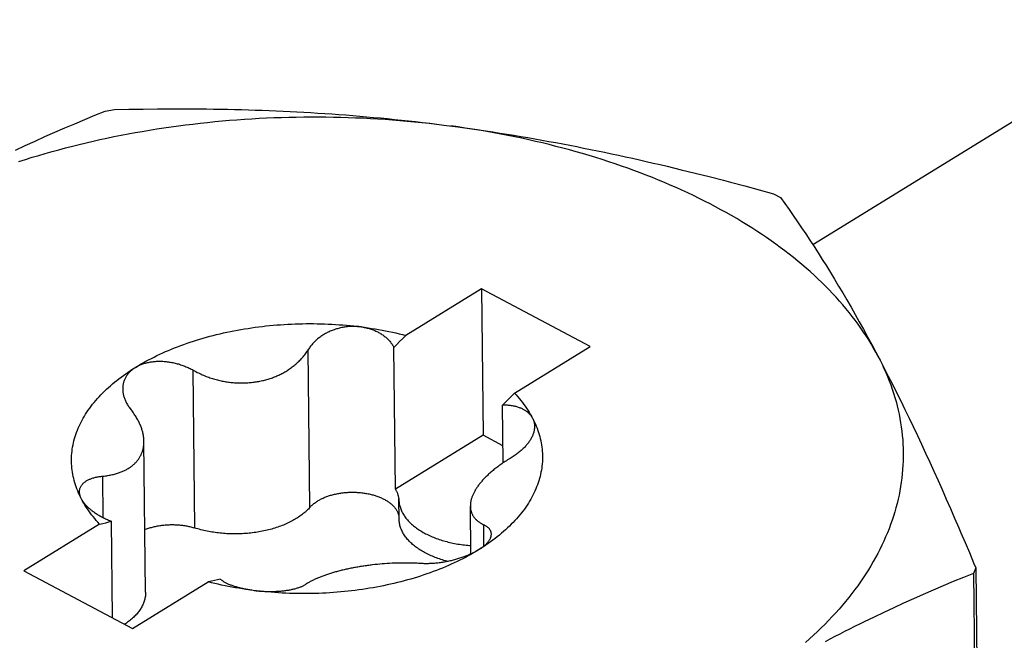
# Model space of a CAD drawing. Extents: x 0 to 841, y 0 to 594.
# Tile 46 of 66: x 765.79 to 769.92, y 141.39 to 144. Entities that reach past the tile are written whole.
import ezdxf

# ---------------------------------------------------------------- set-up
doc = ezdxf.new("R2010")
doc.units = 0
doc.header["$LTSCALE"] = 46.255
doc.layers.get('0').update_dxf_attribs({"linetype": 'CONTINUOUS'})

msp = doc.modelspace()

# ---------------------------------------------------------------- linework, layer by layer
at = {"color": 7, "linetype": 'CONTINUOUS'}
for p, q in [((770.6475, 143.9959), (769.116, 143.0516)), ((766.063, 143.5773), (766.1053, 143.5948)), ((766.1053, 143.5948), (766.148, 143.612)), ((766.148, 143.612), (766.1872, 143.619)), ((766.1872, 143.6191), (766.2477, 143.6203)), ((766.2477, 143.6203), (766.3077, 143.6212)), ((766.3077, 143.6212), (766.3673, 143.6219)), ((766.3673, 143.6219), (766.4266, 143.6222)), ((766.4266, 143.6222), (766.4855, 143.6221)), ((765.9791, 143.5418), (766.0209, 143.5597)), ((766.0209, 143.5597), (766.063, 143.5773)), ((767.5091, 143.5614), (767.5679, 143.5541)), ((767.5385, 143.5578), (767.5679, 143.5541)), ((765.8547, 143.4867), (765.896, 143.5054)), ((765.896, 143.5054), (765.9375, 143.5237)), ((765.9375, 143.5237), (765.9791, 143.5418)), ((765.7723, 143.4485), (765.8134, 143.4678)), ((765.8134, 143.4678), (765.8547, 143.4867)), ((768.5052, 143.3809), (768.5639, 143.3667)), ((768.5639, 143.3667), (768.6226, 143.3523)), ((768.6226, 143.3523), (768.6816, 143.3374)), ((768.7706, 143.3143), (768.8303, 143.2984)), ((768.8303, 143.2984), (768.8904, 143.2822)), ((768.8904, 143.2822), (768.9509, 143.2654)), ((768.9509, 143.2654), (768.9808, 143.2495)), ((768.9808, 143.2495), (768.9986, 143.2245)), ((768.9986, 143.2245), (769.0163, 143.1994)), ((769.0163, 143.1994), (769.0339, 143.1741)), ((769.0339, 143.1741), (769.0514, 143.1486)), ((769.0514, 143.1486), (769.0688, 143.1229)), ((769.0688, 143.1229), (769.0861, 143.097)), ((769.0861, 143.097), (769.1034, 143.0709)), ((769.1034, 143.0709), (769.1207, 143.0444)), ((769.1207, 143.0444), (769.1379, 143.0177)), ((769.1379, 143.0177), (769.1551, 142.9906)), ((769.1551, 142.9906), (769.1723, 142.9632)), ((769.1723, 142.9632), (769.1895, 142.9354)), ((769.1895, 142.9354), (769.2067, 142.9072)), ((769.2067, 142.9072), (769.224, 142.8786)), ((767.7265, 142.8674), (767.4091, 142.6717)), ((768.1817, 142.625), (767.7265, 142.8674)), ((767.7265, 142.8674), (767.733, 142.2529)), ((769.224, 142.8786), (769.2412, 142.8495)), ((769.2412, 142.8495), (769.2585, 142.8201)), ((769.2585, 142.8201), (769.2758, 142.7902)), ((769.2758, 142.7902), (769.2931, 142.7598)), ((769.2931, 142.7598), (769.3104, 142.729)), ((769.3104, 142.729), (769.3278, 142.6977)), ((769.3278, 142.6977), (769.3452, 142.666)), ((769.3452, 142.666), (769.3626, 142.6339)), ((767.3654, 142.0263), (767.3591, 142.6215)), ((767.8642, 142.4293), (768.1817, 142.625)), ((769.3626, 142.6339), (769.38, 142.6012)), ((769.38, 142.6012), (769.3974, 142.5682)), ((769.3974, 142.5682), (769.4148, 142.5347)), ((769.4148, 142.5347), (769.4322, 142.5007)), ((769.4322, 142.5007), (769.4497, 142.4664)), ((769.4497, 142.4664), (769.4671, 142.4316)), ((769.4671, 142.4316), (769.4845, 142.3965)), ((769.4845, 142.3965), (769.5018, 142.361)), ((767.8169, 142.137), (767.8143, 142.3791)), ((769.5018, 142.361), (769.5192, 142.3251)), ((769.5192, 142.3251), (769.5366, 142.2888)), ((769.5366, 142.2888), (769.5539, 142.2522)), ((766.3179, 141.5942), (766.3112, 142.2271)), ((767.733, 142.2529), (767.3654, 142.0263)), ((767.8161, 142.2086), (767.733, 142.2529)), ((769.5539, 142.2522), (769.5712, 142.2152)), ((769.5712, 142.2152), (769.5885, 142.1778)), ((769.5885, 142.1778), (769.6059, 142.1401)), ((769.6059, 142.1401), (769.6232, 142.102)), ((769.6232, 142.102), (769.6405, 142.0635)), ((769.6405, 142.0635), (769.6579, 142.0246)), ((769.6579, 142.0246), (769.6752, 141.9853)), ((767.3807, 141.9027), (767.3799, 141.9846)), ((769.6752, 141.9853), (769.6927, 141.9455)), ((767.6818, 141.7548), (767.6797, 141.9555)), ((769.6927, 141.9455), (769.7102, 141.9053)), ((766.1253, 141.8802), (765.8079, 141.6845)), ((766.1799, 141.4864), (766.1757, 141.8918)), ((769.7365, 141.8441), (769.7542, 141.8026)), ((769.7542, 141.8026), (769.772, 141.7606)), ((767.2795, 141.7101), (767.2693, 141.7089)), ((767.2897, 141.7111), (767.2795, 141.7101)), ((767.3, 141.7121), (767.2897, 141.7111)), ((767.3102, 141.713), (767.3, 141.7121)), ((767.3204, 141.7138), (767.3102, 141.713)), ((767.3307, 141.7145), (767.3204, 141.7138)), ((767.3409, 141.7151), (767.3307, 141.7145)), ((769.7989, 141.6964), (769.7895, 141.6734)), ((769.7989, 141.6964), (769.814, 140.272)), ((765.8079, 141.6845), (766.2631, 141.4422)), ((769.7468, 141.6561), (769.7044, 141.6387)), ((769.7895, 141.6734), (769.7468, 141.6561)), ((769.7895, 141.6734), (769.8046, 140.2491)), ((766.2631, 141.4422), (766.5805, 141.6379)), ((769.6623, 141.621), (769.6204, 141.6032)), ((769.7044, 141.6387), (769.6623, 141.621)), ((769.5373, 141.5667), (769.4959, 141.548)), ((769.5788, 141.5851), (769.5373, 141.5667)), ((769.6204, 141.6032), (769.5788, 141.5851)), ((769.4547, 141.5291), (769.4135, 141.5098)), ((769.4959, 141.548), (769.4547, 141.5291)), ((769.3724, 141.4902), (769.3313, 141.4702)), ((769.4135, 141.5098), (769.3724, 141.4902))]:
    msp.add_line(p, q, dxfattribs=at)
at = {"color": 9, "linetype": 'CONTINUOUS'}
for p, q in [((767.0071, 141.9505), (767.0001, 142.6123)), ((766.5244, 141.8638), (766.5174, 142.5256)), ((766.1407, 141.9072), (766.1388, 142.0812)), ((767.7369, 141.7881), (767.7359, 141.8769))]:
    msp.add_line(p, q, dxfattribs=at)
at = {"color": 7, "linetype": 'CONTINUOUS'}
for points in [[(765.787, 143.4012), (765.8144, 143.4099), (765.842, 143.4185), (765.8697, 143.4268), (765.8976, 143.435), (765.9257, 143.4429), (765.954, 143.4506), (765.9824, 143.4582), (766.0109, 143.4655), (766.0397, 143.4727), (766.0686, 143.4796), (766.0976, 143.4863), (766.1267, 143.4928), (766.156, 143.4991), (766.1854, 143.5052), (766.215, 143.5111), (766.2447, 143.5168), (766.2744, 143.5223), (766.3043, 143.5275), (766.3344, 143.5326), (766.3645, 143.5374), (766.3947, 143.542), (766.425, 143.5464), (766.4554, 143.5506), (766.4858, 143.5545), (766.5164, 143.5583), (766.547, 143.5618), (766.5777, 143.5651), (766.6085, 143.5682), (766.6393, 143.5711), (766.6702, 143.5737), (766.7011, 143.5762), (766.7321, 143.5784), (766.7631, 143.5804), (766.7941, 143.5821), (766.8252, 143.5837), (766.8563, 143.585), (766.8874, 143.5861), (766.9186, 143.587), (766.9497, 143.5876), (766.9809, 143.588), (767.0121, 143.5883), (767.0432, 143.5882), (767.0744, 143.588), (767.1055, 143.5875), (767.1366, 143.5869), (767.1677, 143.586), (767.1988, 143.5848), (767.2299, 143.5835), (767.2609, 143.5819), (767.2918, 143.5801), (767.3228, 143.5781), (767.3536, 143.5759), (767.3844, 143.5734), (767.4152, 143.5707), (767.4459, 143.5678), (767.4765, 143.5647), (767.5071, 143.5614), (767.5375, 143.5578)], [(766.4855, 143.6221), (766.5443, 143.6218), (766.5736, 143.6215), (766.6029, 143.6211), (766.6321, 143.6206), (766.6613, 143.62), (766.6905, 143.6194), (766.7196, 143.6186), (766.7488, 143.6178), (766.7779, 143.6168), (766.807, 143.6158), (766.8362, 143.6147), (766.8653, 143.6135), (766.8944, 143.6122), (766.9236, 143.6108), (766.9527, 143.6093), (766.9818, 143.6077), (767.011, 143.6061), (767.0402, 143.6043), (767.0694, 143.6024), (767.0986, 143.6004), (767.1278, 143.5983), (767.157, 143.5961), (767.1863, 143.5938), (767.2156, 143.5914), (767.2448, 143.5889), (767.2742, 143.5862), (767.3035, 143.5835), (767.3328, 143.5807), (767.3622, 143.5777), (767.3915, 143.5747), (767.4209, 143.5715), (767.4503, 143.5682), (767.4797, 143.5649), (767.5091, 143.5614)], [(767.5679, 143.5541), (767.6268, 143.5463), (767.6562, 143.5423), (767.6856, 143.5381), (767.715, 143.5339), (767.7444, 143.5295), (767.7738, 143.525), (767.8032, 143.5205), (767.8326, 143.5158), (767.862, 143.511), (767.8913, 143.5061), (767.9207, 143.5011), (767.95, 143.496), (767.9793, 143.4909), (768.0086, 143.4856), (768.0378, 143.4802), (768.0671, 143.4747), (768.0963, 143.4691), (768.1256, 143.4634), (768.1548, 143.4576), (768.184, 143.4518), (768.2132, 143.4458), (768.2424, 143.4397), (768.2716, 143.4335), (768.3007, 143.4273), (768.3299, 143.4209), (768.3591, 143.4145), (768.3883, 143.408), (768.4175, 143.4013), (768.4467, 143.3946), (768.476, 143.3878), (768.5052, 143.3809)], [(769.3887, 142.5848), (769.3795, 142.6018), (769.37, 142.6187), (769.3601, 142.6356), (769.3498, 142.6524), (769.3391, 142.6691), (769.3281, 142.6858), (769.3168, 142.7023), (769.3051, 142.7188), (769.293, 142.7352), (769.2805, 142.7515), (769.2677, 142.7677), (769.2546, 142.7838), (769.2411, 142.7998), (769.2272, 142.8157), (769.213, 142.8315), (769.1985, 142.8472), (769.1836, 142.8628), (769.1684, 142.8783), (769.1528, 142.8937), (769.1369, 142.9089), (769.1207, 142.9241), (769.1041, 142.9391), (769.0872, 142.954), (769.07, 142.9687), (769.0525, 142.9834), (769.0346, 142.9979), (769.0164, 143.0123), (768.9979, 143.0266), (768.9791, 143.0407), (768.96, 143.0546), (768.9406, 143.0685), (768.9209, 143.0822), (768.9009, 143.0957), (768.8806, 143.1092), (768.86, 143.1224), (768.8391, 143.1355), (768.8179, 143.1485), (768.7964, 143.1613), (768.7747, 143.1739), (768.7526, 143.1864), (768.7303, 143.1987), (768.7078, 143.2109), (768.6849, 143.2229), (768.6619, 143.2347), (768.6385, 143.2464), (768.6149, 143.2579), (768.591, 143.2692), (768.5669, 143.2804), (768.5426, 143.2914), (768.518, 143.3022), (768.4931, 143.3128), (768.4681, 143.3232), (768.4428, 143.3335), (768.4173, 143.3436), (768.3915, 143.3535), (768.3656, 143.3632), (768.3394, 143.3727), (768.313, 143.382), (768.2865, 143.3912), (768.2597, 143.4001), (768.2327, 143.4089), (768.2055, 143.4174), (768.1782, 143.4258), (768.1506, 143.434), (768.1229, 143.4419), (768.095, 143.4497), (768.0669, 143.4573), (768.0387, 143.4646), (768.0103, 143.4718), (767.9817, 143.4787), (767.953, 143.4855), (767.9242, 143.492), (767.8952, 143.4984), (767.866, 143.5045), (767.8367, 143.5104), (767.8073, 143.5161), (767.7778, 143.5216), (767.7481, 143.5269), (767.7184, 143.5319), (767.6885, 143.5368), (767.6585, 143.5414), (767.6284, 143.5459), (767.5982, 143.5501)], [(768.6816, 143.3374), (768.7408, 143.3221), (768.7706, 143.3143)], [(766.2756, 142.5376), (766.2863, 142.5441), (766.2971, 142.5505), (766.3081, 142.5568), (766.3193, 142.5629), (766.3306, 142.569), (766.3421, 142.575), (766.3538, 142.5809), (766.3656, 142.5867), (766.3776, 142.5923), (766.3897, 142.5979), (766.402, 142.6034), (766.4144, 142.6087), (766.4269, 142.6139), (766.4396, 142.6191), (766.4524, 142.6241), (766.4654, 142.629), (766.4785, 142.6337), (766.4917, 142.6384), (766.5051, 142.6429), (766.5185, 142.6474), (766.5321, 142.6517), (766.5458, 142.6559), (766.5596, 142.6599), (766.5735, 142.6639), (766.5875, 142.6677), (766.6016, 142.6714), (766.6158, 142.6749), (766.6301, 142.6783), (766.6445, 142.6817), (766.659, 142.6848), (766.6735, 142.6879), (766.6882, 142.6908), (766.7029, 142.6936), (766.7177, 142.6962), (766.7325, 142.6988), (766.7474, 142.7011), (766.7624, 142.7034), (766.7774, 142.7055), (766.7925, 142.7075), (766.8076, 142.7094), (766.8228, 142.7111), (766.838, 142.7127), (766.8533, 142.7141), (766.8686, 142.7154), (766.8839, 142.7166), (766.8992, 142.7176), (766.9146, 142.7185), (766.93, 142.7193), (766.9454, 142.7199), (766.9608, 142.7204), (766.9763, 142.7207), (766.9917, 142.7209), (767.0071, 142.721), (767.0226, 142.7209), (767.038, 142.7207), (767.0534, 142.7204), (767.0688, 142.7199), (767.0842, 142.7193), (767.0995, 142.7185), (767.1149, 142.7176), (767.1302, 142.7166), (767.1454, 142.7154), (767.1607, 142.7141), (767.1759, 142.7126), (767.191, 142.7111), (767.2061, 142.7093), (767.2212, 142.7075)], [(767.2212, 142.7075), (767.2168, 142.708), (767.2123, 142.7084), (767.2079, 142.7088), (767.2034, 142.7091), (767.1989, 142.7093), (767.1944, 142.7094), (767.1899, 142.7094), (767.1854, 142.7093), (767.1809, 142.7092), (767.1763, 142.709), (767.1718, 142.7087), (767.1673, 142.7083), (767.1627, 142.7078), (767.1582, 142.7072), (767.1537, 142.7066), (767.1492, 142.7059), (767.1447, 142.7051), (767.1402, 142.7042), (767.1357, 142.7032), (767.1312, 142.7021), (767.1268, 142.701), (767.1224, 142.6998), (767.118, 142.6985), (767.1136, 142.6971), (767.1093, 142.6956), (767.105, 142.6941), (767.1007, 142.6925), (767.0965, 142.6908), (767.0923, 142.689), (767.0882, 142.6871), (767.084, 142.6852), (767.08, 142.6832), (767.076, 142.6811), (767.072, 142.679), (767.0681, 142.6768), (767.0642, 142.6745), (767.0604, 142.6721), (767.0567, 142.6697), (767.053, 142.6672), (767.0494, 142.6646), (767.0459, 142.662), (767.0424, 142.6593), (767.039, 142.6565), (767.0357, 142.6537), (767.0324, 142.6508), (767.0293, 142.6479), (767.0262, 142.6449), (767.0232, 142.6418), (767.0202, 142.6387), (767.0174, 142.6356), (767.0146, 142.6324), (767.012, 142.6291), (767.0094, 142.6259), (767.007, 142.6225), (767.0046, 142.6191), (767.0023, 142.6157), (766.9972, 142.6077)], [(767.2212, 142.7075), (767.236, 142.7055), (767.2509, 142.7034), (767.2656, 142.7012), (767.2803, 142.6988), (767.2949, 142.6963), (767.3095, 142.6937), (767.324, 142.6909), (767.3384, 142.688), (767.3527, 142.685), (767.3669, 142.6819), (767.3811, 142.6786), (767.3951, 142.6752), (767.4091, 142.6717)], [(767.2212, 142.7075), (767.2256, 142.7069), (767.23, 142.7062), (767.2343, 142.7054), (767.2386, 142.7046), (767.2429, 142.7036), (767.2472, 142.7026), (767.2514, 142.7015), (767.2556, 142.7003), (767.2597, 142.6991), (767.2638, 142.6977), (767.2679, 142.6963), (767.2719, 142.6948), (767.2758, 142.6933), (767.2797, 142.6916), (767.2836, 142.6899), (767.2874, 142.6881), (767.2912, 142.6862), (767.2948, 142.6843), (767.2985, 142.6823), (767.302, 142.6802), (767.3055, 142.678), (767.309, 142.6758), (767.3123, 142.6735), (767.3156, 142.6711), (767.3189, 142.6686), (767.322, 142.6661), (767.3251, 142.6636), (767.3281, 142.6609), (767.331, 142.6582), (767.3338, 142.6555), (767.3366, 142.6526), (767.3393, 142.6498), (767.3418, 142.6468), (767.3443, 142.6438), (767.3467, 142.6408), (767.349, 142.6377), (767.3513, 142.6345), (767.3534, 142.6313), (767.3554, 142.6281), (767.3573, 142.6248), (767.3591, 142.6215)], [(767.3591, 142.6215), (767.3709, 142.6331), (767.3832, 142.6454), (767.3959, 142.6582), (767.4091, 142.6717)], [(766.5133, 142.5279), (766.523, 142.5225), (766.5285, 142.5195), (766.534, 142.5166), (766.5395, 142.5139), (766.545, 142.5113), (766.5504, 142.5088), (766.5558, 142.5064), (766.5612, 142.5041), (766.5666, 142.5019), (766.5719, 142.4998), (766.5772, 142.4978), (766.5825, 142.4959), (766.5877, 142.4941), (766.593, 142.4924), (766.5982, 142.4907), (766.6034, 142.4891), (766.6086, 142.4876), (766.6138, 142.4862), (766.619, 142.4849), (766.6242, 142.4836), (766.6293, 142.4824), (766.6345, 142.4813), (766.6396, 142.4802), (766.6448, 142.4792), (766.6499, 142.4783), (766.655, 142.4774), (766.6602, 142.4766), (766.6653, 142.4759), (766.6704, 142.4752), (766.6756, 142.4746), (766.6807, 142.4741), (766.6858, 142.4736), (766.6909, 142.4732), (766.6961, 142.4729), (766.7012, 142.4726), (766.7063, 142.4724), (766.7114, 142.4723), (766.7166, 142.4722), (766.7217, 142.4722), (766.7268, 142.4722), (766.7319, 142.4723), (766.7371, 142.4725), (766.7422, 142.4727), (766.7473, 142.473), (766.7524, 142.4734), (766.7575, 142.4738), (766.7625, 142.4743), (766.7676, 142.4749), (766.7727, 142.4756), (766.7777, 142.4762), (766.7827, 142.477), (766.7877, 142.4778), (766.7927, 142.4787), (766.7976, 142.4797), (766.8026, 142.4807), (766.8075, 142.4818), (766.8123, 142.483), (766.8172, 142.4842), (766.822, 142.4854), (766.8267, 142.4868), (766.8315, 142.4882), (766.8362, 142.4896), (766.8409, 142.4911), (766.8455, 142.4927), (766.8501, 142.4943), (766.8546, 142.496), (766.8591, 142.4978), (766.8636, 142.4996), (766.868, 142.5014), (766.8724, 142.5034), (766.8767, 142.5053), (766.881, 142.5074), (766.8853, 142.5095), (766.8895, 142.5116), (766.8937, 142.5138), (766.8978, 142.5161), (766.9019, 142.5184), (766.9059, 142.5208), (766.91, 142.5232), (766.9139, 142.5257), (766.9178, 142.5283), (766.9217, 142.5309), (766.9256, 142.5335), (766.9294, 142.5363), (766.9331, 142.5391), (766.9369, 142.542), (766.9406, 142.5449), (766.9442, 142.5479), (766.9478, 142.551), (766.9514, 142.5541), (766.9549, 142.5574), (766.9584, 142.5607), (766.9619, 142.5641), (766.9653, 142.5675), (766.9687, 142.5711), (766.972, 142.5748), (766.9754, 142.5785), (766.9786, 142.5823), (766.9818, 142.5863), (766.985, 142.5903), (766.9881, 142.5945), (766.9912, 142.5988), (766.9942, 142.6031), (766.9972, 142.6077)], [(766.2756, 142.5376), (766.2787, 142.5395), (766.2819, 142.5413), (766.2852, 142.5431), (766.2886, 142.5447), (766.292, 142.5464), (766.2955, 142.5479), (766.2991, 142.5494), (766.3027, 142.5508), (766.3064, 142.5521), (766.3101, 142.5534), (766.3139, 142.5546), (766.3178, 142.5557), (766.3217, 142.5567), (766.3257, 142.5577), (766.3297, 142.5586), (766.3338, 142.5594), (766.3379, 142.5601), (766.3421, 142.5608), (766.3463, 142.5614), (766.3506, 142.5619), (766.3549, 142.5623), (766.3593, 142.5627), (766.3636, 142.563), (766.3681, 142.5632), (766.3725, 142.5633), (766.377, 142.5633), (766.3815, 142.5633), (766.3861, 142.5632), (766.3906, 142.563), (766.3952, 142.5627), (766.3998, 142.5623), (766.4044, 142.5619), (766.4091, 142.5613), (766.4137, 142.5607), (766.4183, 142.56), (766.423, 142.5593), (766.4277, 142.5584), (766.4323, 142.5575), (766.437, 142.5565), (766.4416, 142.5554), (766.4463, 142.5543), (766.4509, 142.553), (766.4556, 142.5517), (766.4602, 142.5503), (766.4648, 142.5488), (766.4693, 142.5473), (766.4739, 142.5457), (766.4784, 142.544), (766.4829, 142.5422), (766.4873, 142.5404), (766.4918, 142.5385), (766.4962, 142.5365), (766.5005, 142.5344), (766.5048, 142.5323), (766.509, 142.5301), (766.5133, 142.5279)], [(769.3887, 142.5848), (769.3975, 142.5677), (769.4059, 142.5505), (769.4139, 142.5333), (769.4216, 142.5161), (769.4289, 142.4988), (769.4358, 142.4814), (769.4423, 142.4639), (769.4485, 142.4465), (769.4543, 142.429), (769.4597, 142.4114), (769.4647, 142.3938), (769.4693, 142.3762), (769.4735, 142.3585), (769.4774, 142.3408), (769.4809, 142.323), (769.4839, 142.3053), (769.4866, 142.2875), (769.4889, 142.2697), (769.4909, 142.2519), (769.4924, 142.234), (769.4935, 142.2162), (769.4943, 142.1983), (769.4947, 142.1805), (769.4946, 142.1626), (769.4942, 142.1447), (769.4934, 142.1268), (769.4922, 142.109), (769.4907, 142.0911), (769.4887, 142.0733), (769.4864, 142.0554), (769.4836, 142.0376), (769.4805, 142.0198), (769.477, 142.002), (769.4731, 141.9843), (769.4688, 141.9665), (769.4641, 141.9488), (769.4591, 141.9312), (769.4537, 141.9135), (769.4479, 141.8959), (769.4417, 141.8784), (769.4351, 141.8609), (769.4281, 141.8434), (769.4208, 141.826), (769.4131, 141.8086), (769.405, 141.7913), (769.3965, 141.774), (769.3877, 141.7568), (769.3785, 141.7397), (769.3689, 141.7226), (769.359, 141.7056), (769.3487, 141.6887), (769.338, 141.6718), (769.3269, 141.655), (769.3155, 141.6383), (769.3038, 141.6217), (769.2916, 141.6052), (769.2792, 141.5887), (769.2663, 141.5723), (769.2531, 141.556), (769.2396, 141.5398), (769.2257, 141.5237), (769.2115, 141.5077), (769.1969, 141.4919), (769.182, 141.4761), (769.1667, 141.4604), (769.1511, 141.4448), (769.1352, 141.4293), (769.1189, 141.414), (769.1023, 141.3987), (769.0854, 141.3836)], [(766.0492, 141.9849), (766.0449, 141.9934), (766.0408, 142.0019), (766.0369, 142.0104), (766.0333, 142.019), (766.0299, 142.0276), (766.0267, 142.0362), (766.0238, 142.0449), (766.0211, 142.0536), (766.0187, 142.0623), (766.0165, 142.0711), (766.0145, 142.0798), (766.0127, 142.0886), (766.0113, 142.0974), (766.01, 142.1062), (766.009, 142.115), (766.0082, 142.1239), (766.0077, 142.1327), (766.0074, 142.1416), (766.0073, 142.1504), (766.0075, 142.1593), (766.008, 142.1681), (766.0086, 142.1769), (766.0096, 142.1858), (766.0107, 142.1946), (766.0121, 142.2034), (766.0138, 142.2123), (766.0156, 142.2211), (766.0177, 142.2298), (766.0201, 142.2386), (766.0227, 142.2473), (766.0255, 142.2561), (766.0286, 142.2648), (766.0319, 142.2734), (766.0354, 142.2821), (766.0392, 142.2907), (766.0432, 142.2992), (766.0474, 142.3078), (766.0519, 142.3163), (766.0566, 142.3247), (766.0615, 142.3332), (766.0667, 142.3415), (766.0721, 142.3499), (766.0777, 142.3582), (766.0835, 142.3664), (766.0896, 142.3746), (766.0959, 142.3827), (766.1024, 142.3908), (766.1091, 142.3988), (766.116, 142.4067), (766.1232, 142.4146), (766.1305, 142.4225), (766.1381, 142.4302), (766.1459, 142.4379), (766.1538, 142.4456), (766.162, 142.4531), (766.1704, 142.4606), (766.179, 142.468), (766.1878, 142.4754), (766.1968, 142.4826), (766.206, 142.4898), (766.2154, 142.4969), (766.225, 142.5039), (766.2347, 142.5108), (766.2447, 142.5177), (766.2548, 142.5244), (766.2651, 142.5311), (766.2756, 142.5376)], [(766.2756, 142.5376), (766.2725, 142.5357), (766.2695, 142.5337), (766.2666, 142.5316), (766.2638, 142.5295), (766.2611, 142.5273), (766.2584, 142.525), (766.2558, 142.5227), (766.2533, 142.5204), (766.2509, 142.5179), (766.2486, 142.5155), (766.2464, 142.5129), (766.2443, 142.5103), (766.2422, 142.5077), (766.2402, 142.505), (766.2384, 142.5023), (766.2366, 142.4995), (766.235, 142.4966), (766.2334, 142.4938), (766.2319, 142.4908), (766.2305, 142.4879), (766.2293, 142.4849), (766.2281, 142.4818), (766.227, 142.4787), (766.226, 142.4756), (766.2252, 142.4724), (766.2244, 142.4692), (766.2238, 142.466), (766.2232, 142.4628), (766.2228, 142.4595), (766.2224, 142.4562), (766.2222, 142.4528), (766.2221, 142.4494), (766.2221, 142.4463)], [(766.2221, 142.4463), (766.2222, 142.4427), (766.2224, 142.4392), (766.2227, 142.4358), (766.2231, 142.4323), (766.2237, 142.4289), (766.2243, 142.4254), (766.2251, 142.4219), (766.2259, 142.4184), (766.2269, 142.4149), (766.228, 142.4114), (766.2292, 142.4079), (766.2305, 142.4044), (766.2319, 142.4009), (766.2334, 142.3974), (766.2351, 142.3939), (766.2368, 142.3905), (766.2386, 142.387), (766.2406, 142.3836), (766.2426, 142.3802), (766.2448, 142.3768), (766.247, 142.3734), (766.2494, 142.37), (766.2518, 142.3667), (766.2578, 142.359)], [(767.8642, 142.4293), (767.8511, 142.4159), (767.8384, 142.4031), (767.8261, 142.3908), (767.8143, 142.3791)], [(767.8642, 142.4293), (767.8714, 142.4216), (767.8783, 142.4138), (767.8851, 142.406), (767.8916, 142.3981), (767.8979, 142.3902), (767.904, 142.3821), (767.9098, 142.3741), (767.9155, 142.3659), (767.9209, 142.3578), (767.9261, 142.3496), (767.9311, 142.3413), (767.9359, 142.333), (767.9404, 142.3246)], [(766.3112, 142.2271), (766.3112, 142.2288), (766.3111, 142.2321), (766.3109, 142.2354), (766.3106, 142.2388), (766.3103, 142.2421), (766.3099, 142.2455), (766.3094, 142.2489), (766.3088, 142.2523), (766.3082, 142.2557), (766.3075, 142.2592), (766.3067, 142.2627), (766.3058, 142.2661), (766.3049, 142.2697), (766.3038, 142.2732), (766.3027, 142.2767), (766.3016, 142.2803), (766.3003, 142.2839), (766.2989, 142.2875), (766.2975, 142.2912), (766.296, 142.2949), (766.2944, 142.2986), (766.2927, 142.3023), (766.2909, 142.3061), (766.289, 142.3099), (766.287, 142.3138), (766.2849, 142.3177), (766.2828, 142.3216), (766.2805, 142.3256), (766.2781, 142.3296), (766.2755, 142.3336), (766.2729, 142.3377), (766.2702, 142.3419), (766.2673, 142.3461), (766.2643, 142.3503), (766.2611, 142.3546), (766.2578, 142.359)], [(767.9404, 142.3246), (767.939, 142.3271), (767.9376, 142.3295), (767.936, 142.3319), (767.9344, 142.3342), (767.9326, 142.3365), (767.9308, 142.3387), (767.9288, 142.3409), (767.9268, 142.343), (767.9247, 142.3451), (767.9224, 142.3471), (767.9201, 142.3491), (767.9177, 142.351), (767.9152, 142.3529), (767.9126, 142.3547), (767.91, 142.3565), (767.9072, 142.3581), (767.9044, 142.3598), (767.9014, 142.3614), (767.8984, 142.3629), (767.8953, 142.3643), (767.8922, 142.3657), (767.8889, 142.367), (767.8856, 142.3683), (767.8822, 142.3695), (767.8787, 142.3706), (767.8751, 142.3717), (767.8715, 142.3727), (767.8678, 142.3736), (767.8641, 142.3745), (767.8602, 142.3752), (767.8563, 142.376), (767.8524, 142.3766), (767.8484, 142.3772), (767.8443, 142.3777), (767.8402, 142.3781), (767.836, 142.3785), (767.8317, 142.3787), (767.8275, 142.379), (767.8231, 142.3791), (767.8188, 142.3791), (767.8143, 142.3791)], [(767.9404, 142.3246), (767.9447, 142.3162), (767.9488, 142.3076), (767.9527, 142.2991), (767.9563, 142.2905), (767.9597, 142.2819), (767.9629, 142.2733), (767.9658, 142.2646), (767.9685, 142.2559), (767.9709, 142.2472), (767.9731, 142.2385), (767.9751, 142.2297), (767.9768, 142.2209), (767.9783, 142.2121), (767.9796, 142.2033), (767.9806, 142.1945), (767.9814, 142.1857), (767.9819, 142.1768), (767.9822, 142.168), (767.9822, 142.1591), (767.9821, 142.1503), (767.9816, 142.1414), (767.9809, 142.1326), (767.98, 142.1237), (767.9789, 142.1149), (767.9775, 142.1061), (767.9758, 142.0973), (767.974, 142.0885), (767.9718, 142.0797), (767.9695, 142.0709), (767.9669, 142.0622), (767.9641, 142.0535), (767.961, 142.0448), (767.9577, 142.0361), (767.9542, 142.0275), (767.9504, 142.0189), (767.9464, 142.0103), (767.9421, 142.0017), (767.9377, 141.9932), (767.933, 141.9848), (767.928, 141.9764), (767.9229, 141.968), (767.9175, 141.9596), (767.9119, 141.9514), (767.9061, 141.9431), (767.9, 141.9349), (767.8937, 141.9268), (767.8872, 141.9187), (767.8805, 141.9107), (767.8736, 141.9028), (767.8664, 141.8949), (767.8591, 141.887), (767.8515, 141.8793), (767.8437, 141.8716), (767.8357, 141.864), (767.8276, 141.8564), (767.8192, 141.8489), (767.8106, 141.8415), (767.8018, 141.8342), (767.7928, 141.8269), (767.7836, 141.8197), (767.7742, 141.8126), (767.7646, 141.8056), (767.7549, 141.7987), (767.7449, 141.7919), (767.7348, 141.7851), (767.7245, 141.7785), (767.714, 141.7719)], [(767.9404, 142.3246), (767.9416, 142.3221), (767.9428, 142.3196), (767.9438, 142.317), (767.9448, 142.3144), (767.9456, 142.3117), (767.9464, 142.3091), (767.947, 142.3063), (767.9476, 142.3036), (767.948, 142.3008), (767.9484, 142.298), (767.9486, 142.2951), (767.9487, 142.2922), (767.9488, 142.2908)], [(767.9488, 142.2908), (767.9488, 142.2893), (767.9487, 142.2864), (767.9485, 142.2835), (767.9482, 142.2805), (767.9478, 142.2775), (767.9473, 142.2745), (767.9467, 142.2714), (767.946, 142.2684), (767.9452, 142.2653), (767.9443, 142.2622), (767.9433, 142.2591), (767.9422, 142.256), (767.941, 142.2529), (767.9396, 142.2498), (767.9382, 142.2467), (767.9367, 142.2435), (767.935, 142.2404), (767.9333, 142.2372), (767.9314, 142.2341), (767.9295, 142.231), (767.9274, 142.2279), (767.9253, 142.2247), (767.9231, 142.2216), (767.9207, 142.2185), (767.9183, 142.2154), (767.9158, 142.2124), (767.9131, 142.2093), (767.9104, 142.2063), (767.9076, 142.2032), (767.9047, 142.2002), (767.9017, 142.1972), (767.8986, 142.1943), (767.8955, 142.1914), (767.8922, 142.1885), (767.8889, 142.1856), (767.8855, 142.1828), (767.882, 142.18), (767.8784, 142.1772), (767.8748, 142.1745), (767.8711, 142.1718), (767.8673, 142.1692), (767.8634, 142.1666), (767.8595, 142.164), (767.8555, 142.1615)], [(766.1443, 142.0818), (766.1496, 142.0824), (766.1548, 142.0831), (766.1599, 142.0838), (766.1648, 142.0847), (766.1696, 142.0855), (766.1743, 142.0865), (766.1789, 142.0875), (766.1834, 142.0885), (766.1877, 142.0896), (766.192, 142.0908), (766.1962, 142.092), (766.2002, 142.0932), (766.2042, 142.0945), (766.2081, 142.0959), (766.2119, 142.0973), (766.2156, 142.0987), (766.2193, 142.1002), (766.2228, 142.1017), (766.2263, 142.1033), (766.2297, 142.1049), (766.233, 142.1066), (766.2363, 142.1083), (766.2395, 142.11), (766.2426, 142.1118), (766.2456, 142.1136), (766.2486, 142.1155), (766.2515, 142.1174), (766.2544, 142.1194), (766.2572, 142.1214), (766.2599, 142.1234), (766.2625, 142.1255), (766.2651, 142.1276), (766.2676, 142.1298), (766.2701, 142.132), (766.2725, 142.1343), (766.2748, 142.1366), (766.2771, 142.1389), (766.2793, 142.1413), (766.2814, 142.1437), (766.2834, 142.1462), (766.2854, 142.1487), (766.2873, 142.1512), (766.2892, 142.1538), (766.291, 142.1564), (766.2927, 142.1591), (766.2943, 142.1618), (766.2959, 142.1645), (766.2974, 142.1673), (766.2988, 142.1701), (766.3001, 142.173), (766.3014, 142.1758), (766.3026, 142.1787), (766.3037, 142.1817), (766.3047, 142.1847), (766.3057, 142.1876), (766.3066, 142.1907), (766.3074, 142.1937), (766.3081, 142.1968), (766.3088, 142.1999), (766.3094, 142.203), (766.3099, 142.2062), (766.3103, 142.2094), (766.3106, 142.2126), (766.3109, 142.2158), (766.3111, 142.219), (766.3112, 142.2223), (766.3112, 142.2255), (766.3112, 142.2271)], [(767.8555, 142.1615), (767.8461, 142.1558), (767.8408, 142.1525), (767.8356, 142.1493), (767.8306, 142.146), (767.8256, 142.1428), (767.8209, 142.1397), (767.8162, 142.1365), (767.8116, 142.1333), (767.8072, 142.1302), (767.8028, 142.1271), (767.7986, 142.124), (767.7944, 142.1209), (767.7904, 142.1178), (767.7864, 142.1148), (767.7826, 142.1117), (767.7788, 142.1087), (767.7751, 142.1056), (767.7715, 142.1026), (767.7679, 142.0996), (767.7644, 142.0966), (767.7611, 142.0936), (767.7577, 142.0906), (767.7545, 142.0876), (767.7513, 142.0846), (767.7482, 142.0816), (767.7452, 142.0786), (767.7422, 142.0756), (767.7393, 142.0726), (767.7365, 142.0696), (767.7337, 142.0667), (767.731, 142.0637), (767.7284, 142.0607), (767.7258, 142.0577), (767.7233, 142.0547), (767.7208, 142.0517), (767.7184, 142.0487), (767.7161, 142.0458), (767.7139, 142.0428), (767.7117, 142.0398), (767.7096, 142.0368), (767.7075, 142.0338), (767.7055, 142.0308), (767.7036, 142.0279), (767.7018, 142.0249), (767.7, 142.0219), (767.6983, 142.0189), (767.6967, 142.016), (767.6951, 142.013), (767.6936, 142.0101), (767.6922, 142.0071), (767.6909, 142.0042), (767.6896, 142.0013), (767.6884, 141.9984), (767.6873, 141.9955), (767.6863, 141.9926), (767.6853, 141.9897), (767.6844, 141.9869), (767.6836, 141.984), (767.6829, 141.9812), (767.6822, 141.9784), (767.6816, 141.9756), (767.6811, 141.9729), (767.6807, 141.9701), (767.6803, 141.9674), (767.6801, 141.9647), (767.6799, 141.9621), (767.6797, 141.9594), (767.6797, 141.9568), (767.6797, 141.9555)], [(766.0409, 142.0149), (766.0409, 142.0161), (766.0409, 142.0184), (766.0411, 142.0206), (766.0414, 142.0229), (766.0418, 142.0251), (766.0423, 142.0273), (766.0429, 142.0294), (766.0436, 142.0316), (766.0445, 142.0337), (766.0454, 142.0357), (766.0464, 142.0378), (766.0476, 142.0398), (766.0488, 142.0418), (766.0501, 142.0437), (766.0516, 142.0456), (766.0531, 142.0475), (766.0548, 142.0493), (766.0565, 142.0511), (766.0584, 142.0529), (766.0604, 142.0546), (766.0624, 142.0562), (766.0646, 142.0579), (766.0668, 142.0594), (766.0692, 142.061), (766.0716, 142.0625), (766.0742, 142.0639), (766.0768, 142.0653), (766.0796, 142.0666), (766.0824, 142.0679), (766.0853, 142.0692), (766.0883, 142.0704), (766.0914, 142.0715), (766.0946, 142.0726), (766.0979, 142.0736), (766.1012, 142.0746), (766.1046, 142.0755), (766.1082, 142.0764), (766.1117, 142.0772), (766.1154, 142.078), (766.1191, 142.0786), (766.1229, 142.0793), (766.1268, 142.0799), (766.1307, 142.0804), (766.1348, 142.0808), (766.1443, 142.0818)], [(767.3798, 141.9873), (767.3796, 141.99), (767.3793, 141.9927), (767.3789, 141.9953), (767.3783, 141.998), (767.3777, 142.0006), (767.377, 142.0033), (767.3761, 142.0059), (767.3751, 142.0085), (767.3741, 142.0111), (767.3729, 142.0137), (767.3716, 142.0162), (767.3702, 142.0188), (767.3687, 142.0213), (767.3671, 142.0238), (767.3654, 142.0263)], [(766.048, 141.9874), (766.0468, 141.9898), (766.0458, 141.9923), (766.0448, 141.9947), (766.044, 141.9972), (766.0432, 141.9996), (766.0426, 142.002), (766.042, 142.0044), (766.0416, 142.0068), (766.0412, 142.0091), (766.041, 142.0115), (766.0409, 142.0138), (766.0409, 142.0149)], [(766.1253, 141.8802), (766.1182, 141.8879), (766.1112, 141.8957), (766.1045, 141.9035), (766.098, 141.9114), (766.0917, 141.9194), (766.0856, 141.9274), (766.0797, 141.9355), (766.0741, 141.9436), (766.0687, 141.9517), (766.0635, 141.96), (766.0585, 141.9682), (766.0537, 141.9765), (766.0492, 141.9849)], [(766.0506, 141.9824), (766.052, 141.9799), (766.0536, 141.9774), (766.0552, 141.9749), (766.057, 141.9724), (766.0588, 141.9699), (766.0608, 141.9674), (766.0628, 141.9649), (766.065, 141.9624), (766.0672, 141.96), (766.0695, 141.9575), (766.0719, 141.955), (766.0744, 141.9525), (766.077, 141.9501), (766.0797, 141.9476), (766.0824, 141.9452), (766.0853, 141.9427), (766.0882, 141.9403), (766.0912, 141.9379), (766.0943, 141.9356), (766.0975, 141.9332), (766.1008, 141.9309), (766.1041, 141.9285), (766.1076, 141.9262), (766.111, 141.924), (766.1146, 141.9217), (766.1183, 141.9195), (766.122, 141.9173), (766.1257, 141.9151), (766.1296, 141.913), (766.1335, 141.9109), (766.1375, 141.9088), (766.1415, 141.9067), (766.1456, 141.9047), (766.1497, 141.9028), (766.1539, 141.9008), (766.1582, 141.8989), (766.1625, 141.8971), (766.1668, 141.8953), (766.1712, 141.8935), (766.1757, 141.8918)], [(767.0038, 141.9469), (767.0092, 141.9529), (767.0115, 141.9552), (767.0138, 141.9575), (767.0162, 141.9598), (767.0187, 141.962), (767.0213, 141.9642), (767.024, 141.9664), (767.0268, 141.9685), (767.0297, 141.9706), (767.0326, 141.9727), (767.0356, 141.9747), (767.0387, 141.9767), (767.0419, 141.9786), (767.0452, 141.9805), (767.0485, 141.9824), (767.0519, 141.9842), (767.0554, 141.986), (767.059, 141.9877), (767.0626, 141.9893), (767.0663, 141.991), (767.07, 141.9925), (767.0739, 141.9941), (767.0777, 141.9955), (767.0817, 141.9969), (767.0856, 141.9983), (767.0897, 141.9996), (767.0938, 142.0009), (767.0979, 142.0021), (767.1021, 142.0032), (767.1063, 142.0043), (767.1106, 142.0053), (767.1149, 142.0063), (767.1193, 142.0072), (767.1237, 142.0081), (767.1281, 142.0089), (767.1325, 142.0096), (767.137, 142.0103), (767.1415, 142.0109), (767.146, 142.0115), (767.1506, 142.012), (767.1551, 142.0124), (767.1597, 142.0128), (767.1643, 142.0131), (767.1689, 142.0134), (767.1735, 142.0136), (767.1781, 142.0137), (767.1828, 142.0138), (767.1874, 142.0138), (767.192, 142.0137), (767.1966, 142.0136), (767.2012, 142.0135), (767.2058, 142.0132), (767.2104, 142.0129), (767.2149, 142.0126), (767.2195, 142.0121), (767.224, 142.0116), (767.2285, 142.0111)], [(767.2285, 142.0111), (767.233, 142.0105), (767.2375, 142.0098), (767.2419, 142.0091), (767.2463, 142.0083), (767.2506, 142.0075), (767.255, 142.0066), (767.2592, 142.0056), (767.2635, 142.0046), (767.2677, 142.0035), (767.2718, 142.0024), (767.2759, 142.0012), (767.28, 142), (767.284, 141.9987), (767.2879, 141.9973), (767.2918, 141.9959), (767.2956, 141.9945), (767.2994, 141.993), (767.3031, 141.9914), (767.3068, 141.9898), (767.3103, 141.9881), (767.3138, 141.9864), (767.3173, 141.9847), (767.3206, 141.9829), (767.3239, 141.9811), (767.3271, 141.9792), (767.3302, 141.9772), (767.3333, 141.9753), (767.3362, 141.9733), (767.3391, 141.9712), (767.3419, 141.9691), (767.3446, 141.967), (767.3472, 141.9648), (767.3498, 141.9626), (767.3522, 141.9604), (767.3545, 141.9581), (767.3568, 141.9558), (767.3589, 141.9535), (767.361, 141.9512), (767.363, 141.9488), (767.3648, 141.9464), (767.3666, 141.9439), (767.3683, 141.9415), (767.3698, 141.939), (767.3713, 141.9365), (767.3727, 141.934), (767.3739, 141.9314), (767.3751, 141.9289), (767.3761, 141.9263), (767.3771, 141.9237), (767.3779, 141.9211), (767.3786, 141.9185), (767.3792, 141.9159), (767.3798, 141.9133), (767.3802, 141.9106), (767.3805, 141.908), (767.3807, 141.9054)], [(767.3798, 141.9873), (767.38, 141.9805), (767.3803, 141.9765), (767.3807, 141.9724), (767.3812, 141.9683), (767.3819, 141.9642), (767.3828, 141.9602), (767.3838, 141.9561), (767.3849, 141.9521), (767.3862, 141.9481), (767.3876, 141.9441), (767.3892, 141.9401), (767.3909, 141.9362), (767.3928, 141.9322), (767.3948, 141.9283), (767.3969, 141.9244), (767.3992, 141.9206), (767.4016, 141.9167), (767.4041, 141.9129), (767.4068, 141.9092), (767.4096, 141.9054), (767.4126, 141.9017), (767.4157, 141.898), (767.4189, 141.8944), (767.4222, 141.8908), (767.4257, 141.8873), (767.4293, 141.8838), (767.433, 141.8803), (767.4369, 141.8769), (767.4408, 141.8735), (767.4449, 141.8702), (767.4491, 141.8669), (767.4535, 141.8637), (767.4579, 141.8605), (767.4625, 141.8574), (767.4671, 141.8544), (767.4719, 141.8514), (767.4768, 141.8484), (767.4818, 141.8455), (767.4869, 141.8427), (767.4921, 141.8399), (767.4974, 141.8372), (767.5028, 141.8346), (767.5083, 141.832), (767.5139, 141.8295), (767.5195, 141.8271), (767.5253, 141.8247), (767.5311, 141.8224), (767.537, 141.8201), (767.543, 141.818), (767.5491, 141.8159), (767.5553, 141.8139), (767.5615, 141.8119), (767.5678, 141.81), (767.5742, 141.8082), (767.5806, 141.8065), (767.5871, 141.8049), (767.5937, 141.8033), (767.6003, 141.8018), (767.6069, 141.8004), (767.6136, 141.799), (767.6204, 141.7978), (767.6272, 141.7966), (767.6341, 141.7955), (767.641, 141.7945), (767.6479, 141.7936), (767.6548, 141.7927), (767.6618, 141.7919), (767.6688, 141.7912), (767.6759, 141.7906), (767.6814, 141.7902)], [(767.0038, 141.9469), (767.0004, 141.9433), (766.9968, 141.9397), (766.9932, 141.9361), (766.9894, 141.9327), (766.9855, 141.9292), (766.9814, 141.9258), (766.9772, 141.9225), (766.973, 141.9192), (766.9686, 141.9159), (766.9641, 141.9127), (766.9594, 141.9096), (766.9547, 141.9065), (766.9499, 141.9034), (766.9449, 141.9004), (766.9399, 141.8975), (766.9347, 141.8946), (766.9295, 141.8918), (766.9241, 141.8891), (766.9187, 141.8864), (766.9131, 141.8838), (766.9075, 141.8812), (766.9018, 141.8788), (766.896, 141.8763), (766.8901, 141.874), (766.8841, 141.8717), (766.8781, 141.8695), (766.8719, 141.8674), (766.8657, 141.8653), (766.8595, 141.8633), (766.8531, 141.8614), (766.8467, 141.8595), (766.8402, 141.8578), (766.8337, 141.8561), (766.8271, 141.8544), (766.8205, 141.8529), (766.8138, 141.8514), (766.8071, 141.85), (766.8003, 141.8487), (766.7934, 141.8475), (766.7866, 141.8464), (766.7797, 141.8453), (766.7727, 141.8443), (766.7657, 141.8434), (766.7587, 141.8426), (766.7517, 141.8419), (766.7446, 141.8412), (766.7376, 141.8406), (766.7305, 141.8401), (766.7234, 141.8397), (766.7162, 141.8394), (766.7091, 141.8392), (766.702, 141.839), (766.6948, 141.8389), (766.6877, 141.8389), (766.6806, 141.839), (766.6735, 141.8392), (766.6663, 141.8395), (766.6592, 141.8398), (766.6522, 141.8402), (766.6451, 141.8408), (766.638, 141.8414), (766.631, 141.842), (766.624, 141.8428), (766.6171, 141.8436), (766.6101, 141.8446), (766.6032, 141.8456), (766.5964, 141.8467), (766.5896, 141.8478), (766.5828, 141.8491), (766.5761, 141.8504), (766.5694, 141.8518), (766.5628, 141.8533), (766.5563, 141.8549), (766.5498, 141.8565), (766.5433, 141.8582), (766.5369, 141.86), (766.5306, 141.8619), (766.5204, 141.8651)], [(767.6797, 141.9555), (767.6797, 141.9542), (767.6798, 141.9516), (767.68, 141.9491), (767.6803, 141.9466), (767.6806, 141.9441), (767.681, 141.9416), (767.6815, 141.9391), (767.682, 141.9367), (767.6827, 141.9343), (767.6834, 141.9319), (767.6841, 141.9296), (767.685, 141.9272), (767.6859, 141.9249), (767.6869, 141.9226), (767.688, 141.9204), (767.6892, 141.9182), (767.6905, 141.9159), (767.6918, 141.9138), (767.6932, 141.9116), (767.6947, 141.9094), (767.6963, 141.9073), (767.698, 141.9052), (767.6998, 141.9032), (767.7016, 141.9011), (767.7036, 141.8991), (767.7057, 141.8971), (767.7078, 141.8951), (767.7101, 141.8932), (767.7125, 141.8912), (767.715, 141.8893), (767.7176, 141.8875), (767.7203, 141.8856), (767.7232, 141.8838), (767.7261, 141.882), (767.7293, 141.8803), (767.7325, 141.8786)], [(767.5852, 141.7236), (767.5815, 141.7246), (767.575, 141.7263), (767.5687, 141.7281), (767.5624, 141.73), (767.5562, 141.7319), (767.55, 141.734), (767.5439, 141.736), (767.5379, 141.7382), (767.532, 141.7405), (767.5261, 141.7428), (767.5204, 141.7451), (767.5147, 141.7476), (767.5091, 141.7501), (767.5037, 141.7527), (767.4983, 141.7553), (767.493, 141.758), (767.4878, 141.7608), (767.4827, 141.7636), (767.4777, 141.7665), (767.4728, 141.7694), (767.468, 141.7724), (767.4633, 141.7755), (767.4588, 141.7786), (767.4543, 141.7818), (767.45, 141.785), (767.4458, 141.7883), (767.4417, 141.7916), (767.4377, 141.795), (767.4339, 141.7984), (767.4302, 141.8018), (767.4266, 141.8053), (767.4231, 141.8089), (767.4197, 141.8125), (767.4165, 141.8161), (767.4134, 141.8198), (767.4105, 141.8235), (767.4077, 141.8272), (767.405, 141.831), (767.4024, 141.8348), (767.4, 141.8386), (767.3978, 141.8425), (767.3956, 141.8464), (767.3936, 141.8503), (767.3918, 141.8542), (767.3901, 141.8582), (767.3885, 141.8622), (767.3871, 141.8662), (767.3858, 141.8702), (767.3846, 141.8742), (767.3837, 141.8783), (767.3828, 141.8823), (767.3821, 141.8864), (767.3815, 141.8905), (767.3811, 141.8945), (767.3809, 141.8986), (767.3807, 141.9054)], [(769.7102, 141.9053), (769.7277, 141.8646), (769.7365, 141.8441)], [(766.1253, 141.8802), (766.1386, 141.883), (766.1514, 141.8859), (766.1638, 141.8889), (766.1757, 141.8918)], [(766.3151, 141.8573), (766.3182, 141.8585), (766.3221, 141.86), (766.326, 141.8614), (766.33, 141.8627), (766.3341, 141.864), (766.3382, 141.8653), (766.3424, 141.8664), (766.3466, 141.8676), (766.3508, 141.8687), (766.3551, 141.8697), (766.3594, 141.8706), (766.3638, 141.8715), (766.3681, 141.8724), (766.3726, 141.8732), (766.377, 141.8739), (766.3815, 141.8746), (766.386, 141.8752), (766.3905, 141.8757), (766.3951, 141.8762), (766.3997, 141.8766), (766.4042, 141.877), (766.4088, 141.8773), (766.4134, 141.8776), (766.4181, 141.8777), (766.4227, 141.8779), (766.4273, 141.8779), (766.4319, 141.8779), (766.4365, 141.8778), (766.4411, 141.8777), (766.4457, 141.8775), (766.4503, 141.8773), (766.4549, 141.877), (766.4595, 141.8766), (766.464, 141.8761), (766.4685, 141.8757), (766.473, 141.8751), (766.4775, 141.8745), (766.482, 141.8738), (766.4864, 141.8731), (766.4908, 141.8723), (766.4951, 141.8714), (766.4994, 141.8705), (766.5037, 141.8695), (766.5079, 141.8685), (766.5121, 141.8674), (766.5163, 141.8663), (766.5204, 141.8651)], [(767.7678, 141.8379), (767.7677, 141.8399), (767.7675, 141.8418), (767.7672, 141.8437), (767.7668, 141.8456), (767.7663, 141.8474), (767.7656, 141.8492), (767.7649, 141.851), (767.7641, 141.8528), (767.7631, 141.8545), (767.762, 141.8562), (767.7609, 141.8579), (767.7596, 141.8596), (767.7582, 141.8612), (767.7567, 141.8628), (767.7551, 141.8643), (767.7534, 141.8659), (767.7515, 141.8674), (767.7496, 141.8689), (767.7476, 141.8703), (767.7455, 141.8717), (767.7432, 141.873), (767.7409, 141.8744), (767.7385, 141.8756), (767.7325, 141.8786)], [(767.7171, 141.7738), (767.72, 141.7757), (767.723, 141.7777), (767.7258, 141.7797), (767.7285, 141.7816), (767.7312, 141.7836), (767.7338, 141.7856), (767.7363, 141.7876), (767.7387, 141.7896), (767.741, 141.7916), (767.7432, 141.7937), (767.7454, 141.7957), (767.7474, 141.7977), (767.7494, 141.7998), (767.7513, 141.8018), (767.753, 141.8039), (767.7547, 141.8059), (767.7563, 141.808), (767.7578, 141.81), (767.7592, 141.8121), (767.7604, 141.8141), (767.7616, 141.8161), (767.7627, 141.8182), (767.7637, 141.8202), (767.7646, 141.8222), (767.7653, 141.8242), (767.766, 141.8262), (767.7666, 141.8282), (767.767, 141.8302), (767.7674, 141.8322), (767.7676, 141.8342), (767.7678, 141.8361), (767.7678, 141.8379)], [(767.714, 141.7719), (767.7033, 141.7654), (767.6925, 141.759), (767.6815, 141.7528), (767.6703, 141.7466), (767.659, 141.7405), (767.6475, 141.7345), (767.6358, 141.7286), (767.624, 141.7229), (767.612, 141.7172), (767.5999, 141.7116), (767.5876, 141.7062), (767.5752, 141.7008), (767.5627, 141.6956), (767.55, 141.6905), (767.5371, 141.6855), (767.5242, 141.6806), (767.5111, 141.6758), (767.4979, 141.6711), (767.4845, 141.6666), (767.4711, 141.6622), (767.4575, 141.6578), (767.4438, 141.6537), (767.43, 141.6496), (767.4161, 141.6457), (767.4021, 141.6419), (767.388, 141.6382), (767.3738, 141.6346), (767.3595, 141.6312), (767.3451, 141.6279), (767.3306, 141.6247), (767.3161, 141.6216), (767.3014, 141.6187), (767.2867, 141.6159), (767.2719, 141.6133), (767.2571, 141.6108), (767.2422, 141.6084), (767.2272, 141.6061), (767.2122, 141.604), (767.1971, 141.602), (767.182, 141.6002), (767.1668, 141.5984), (767.1516, 141.5969), (767.1363, 141.5954), (767.121, 141.5941), (767.1057, 141.5929), (767.0904, 141.5919), (767.075, 141.591), (767.0596, 141.5902), (767.0442, 141.5896), (767.0288, 141.5891), (767.0133, 141.5888), (766.9979, 141.5886), (766.9825, 141.5885), (766.967, 141.5886), (766.9516, 141.5888), (766.9362, 141.5891), (766.9208, 141.5896), (766.9054, 141.5903), (766.8901, 141.591), (766.8747, 141.5919), (766.8594, 141.5929), (766.8442, 141.5941), (766.8289, 141.5954), (766.8137, 141.5969), (766.7986, 141.5985), (766.7835, 141.6002), (766.7684, 141.602)], [(767.7109, 141.77), (767.7077, 141.7681), (767.7044, 141.7662), (767.701, 141.7644), (767.6976, 141.7626), (767.6941, 141.7607), (767.6906, 141.759), (767.6869, 141.7572), (767.6833, 141.7554), (767.6795, 141.7537), (767.6757, 141.752), (767.6718, 141.7504), (767.6679, 141.7487), (767.664, 141.7471), (767.6599, 141.7455), (767.6559, 141.744), (767.6517, 141.7424), (767.6476, 141.7409), (767.6433, 141.7395), (767.6391, 141.738), (767.6348, 141.7366), (767.6304, 141.7353), (767.6261, 141.7339), (767.6217, 141.7326), (767.6172, 141.7314), (767.6128, 141.7302), (767.6083, 141.729), (767.6037, 141.7278), (767.5992, 141.7267), (767.5946, 141.7257), (767.59, 141.7247), (767.5854, 141.7237), (767.5808, 141.7227), (767.5762, 141.7219), (767.5715, 141.721), (767.5669, 141.7202), (767.5623, 141.7194), (767.5576, 141.7187), (767.553, 141.7181), (767.5483, 141.7175), (767.5437, 141.7169), (767.5391, 141.7164), (767.5345, 141.7159), (767.5299, 141.7155), (767.5253, 141.7151), (767.5208, 141.7148), (767.5162, 141.7145), (767.5117, 141.7143), (767.5073, 141.7142), (767.5028, 141.714), (767.4984, 141.714), (767.4941, 141.714), (767.4897, 141.714), (767.4855, 141.7141), (767.4812, 141.7143), (767.477, 141.7145)], [(769.772, 141.7606), (769.7899, 141.7179), (769.7989, 141.6964)], [(767.2693, 141.7089), (767.2641, 141.7083), (767.259, 141.7077), (767.2539, 141.707), (767.2488, 141.7063), (767.2437, 141.7056), (767.2386, 141.7049), (767.2335, 141.7042), (767.2284, 141.7034), (767.2234, 141.7026), (767.2183, 141.7018), (767.2133, 141.701), (767.2083, 141.7001), (767.2033, 141.6993), (767.1983, 141.6984), (767.1934, 141.6974), (767.1884, 141.6965), (767.1835, 141.6956), (767.1787, 141.6946), (767.1738, 141.6936), (767.169, 141.6926), (767.1642, 141.6916), (767.1595, 141.6905), (767.1548, 141.6894), (767.1501, 141.6884), (767.1455, 141.6873), (767.1409, 141.6862), (767.1363, 141.685), (767.1318, 141.6839), (767.1273, 141.6827), (767.1229, 141.6816), (767.1185, 141.6804), (767.1142, 141.6792), (767.1099, 141.6779), (767.1056, 141.6767), (767.1014, 141.6755), (767.0972, 141.6742), (767.0931, 141.6729), (767.089, 141.6716), (767.0849, 141.6703), (767.0809, 141.669), (767.0769, 141.6677), (767.073, 141.6663), (767.0691, 141.665), (767.0652, 141.6636), (767.0614, 141.6622), (767.0576, 141.6608), (767.0539, 141.6593), (767.0502, 141.6579), (767.0465, 141.6564), (767.0429, 141.6549), (767.0393, 141.6534), (767.0357, 141.6519), (767.0322, 141.6503), (767.0287, 141.6488), (767.0253, 141.6472), (767.0219, 141.6456), (767.0185, 141.6439), (767.0152, 141.6423), (767.0119, 141.6406), (767.0087, 141.6389), (767.0055, 141.6371), (767.0023, 141.6354), (766.9992, 141.6336), (766.9962, 141.6318), (766.9932, 141.6299), (766.9902, 141.628)], [(767.477, 141.7145), (767.4674, 141.7151), (767.4619, 141.7154), (767.4564, 141.7157), (767.4509, 141.716), (767.4455, 141.7162), (767.4401, 141.7164), (767.4347, 141.7165), (767.4293, 141.7167), (767.424, 141.7168), (767.4187, 141.7169), (767.4134, 141.7169), (767.4081, 141.7169), (767.4029, 141.7169), (767.3977, 141.7169), (767.3925, 141.7169), (767.3873, 141.7168), (767.3821, 141.7167), (767.3769, 141.7166), (767.3717, 141.7164), (767.3666, 141.7163), (767.3614, 141.7161), (767.3563, 141.7159), (767.3512, 141.7156), (767.3409, 141.7151)], [(766.6309, 141.6495), (766.619, 141.6465), (766.6066, 141.6436), (766.5938, 141.6407), (766.5805, 141.6379)], [(766.764, 141.6026), (766.7596, 141.6032), (766.7553, 141.6039), (766.751, 141.6046), (766.7467, 141.6053), (766.7424, 141.606), (766.7382, 141.6068), (766.734, 141.6076), (766.7299, 141.6085), (766.7258, 141.6093), (766.7218, 141.6102), (766.7178, 141.6112), (766.7138, 141.6121), (766.7099, 141.6131), (766.706, 141.6142), (766.7023, 141.6152), (766.6985, 141.6163), (766.6948, 141.6174), (766.6912, 141.6185), (766.6877, 141.6197), (766.6842, 141.6209), (766.6807, 141.6221), (766.6774, 141.6234), (766.6741, 141.6246), (766.6709, 141.6259), (766.6677, 141.6272), (766.6647, 141.6286), (766.6617, 141.63), (766.6588, 141.6313), (766.656, 141.6327), (766.6532, 141.6342), (766.6506, 141.6356), (766.648, 141.6371), (766.6455, 141.6386), (766.6432, 141.6401), (766.6409, 141.6416), (766.6387, 141.6431), (766.6366, 141.6447), (766.6346, 141.6463), (766.6327, 141.6479), (766.6309, 141.6495)], [(766.7684, 141.602), (766.7535, 141.604), (766.7387, 141.6061), (766.724, 141.6084), (766.7093, 141.6107), (766.6946, 141.6132), (766.6801, 141.6159), (766.6656, 141.6186), (766.6512, 141.6215), (766.6369, 141.6245), (766.6227, 141.6277), (766.6085, 141.6309), (766.5945, 141.6343), (766.5805, 141.6379)], [(766.7728, 141.6015), (766.7773, 141.601), (766.7817, 141.6005), (766.7862, 141.6001), (766.7907, 141.5996), (766.7952, 141.5993), (766.7997, 141.5989), (766.8042, 141.5986), (766.8088, 141.5984), (766.8133, 141.5981), (766.8178, 141.5979), (766.8224, 141.5978), (766.8269, 141.5977), (766.8314, 141.5976), (766.836, 141.5975), (766.8405, 141.5975), (766.845, 141.5975), (766.8495, 141.5976), (766.854, 141.5977), (766.8585, 141.5978), (766.8629, 141.598), (766.8673, 141.5982), (766.8717, 141.5984), (766.8761, 141.5987), (766.8804, 141.599), (766.8848, 141.5994), (766.889, 141.5998), (766.8933, 141.6002), (766.8975, 141.6007), (766.9017, 141.6012), (766.9058, 141.6017), (766.9099, 141.6023), (766.9139, 141.6029), (766.9179, 141.6036), (766.9218, 141.6043), (766.9257, 141.605), (766.9295, 141.6058), (766.9332, 141.6066), (766.9369, 141.6074), (766.9406, 141.6083), (766.9441, 141.6092), (766.9476, 141.6101), (766.951, 141.6111), (766.9544, 141.6121), (766.9576, 141.6131), (766.9608, 141.6142), (766.9639, 141.6153), (766.967, 141.6165), (766.9699, 141.6176), (766.9728, 141.6188), (766.9755, 141.6201), (766.9782, 141.6213), (766.9808, 141.6226), (766.9833, 141.6239), (766.9857, 141.6252), (766.988, 141.6266), (766.9902, 141.628)], [(766.3179, 141.5942), (766.3179, 141.5897), (766.3177, 141.5856), (766.3174, 141.5815), (766.3169, 141.5775), (766.3163, 141.5734), (766.3155, 141.5693), (766.3146, 141.5652), (766.3135, 141.5612), (766.3123, 141.5572), (766.3109, 141.5531), (766.3095, 141.5491), (766.3078, 141.5451), (766.306, 141.5411), (766.3041, 141.5372), (766.3021, 141.5333), (766.2999, 141.5294), (766.2975, 141.5255), (766.2951, 141.5216), (766.2924, 141.5178), (766.2897, 141.514), (766.2868, 141.5102), (766.2838, 141.5065), (766.2807, 141.5028), (766.2774, 141.4992), (766.274, 141.4955), (766.2704, 141.492), (766.2668, 141.4884), (766.263, 141.4849), (766.2591, 141.4815), (766.2551, 141.4781), (766.2509, 141.4747), (766.2466, 141.4714), (766.2423, 141.4681), (766.2378, 141.4649), (766.2332, 141.4618), (766.2301, 141.4598)], [(769.3313, 141.4702), (769.3107, 141.4601), (769.2902, 141.4499), (769.2696, 141.4395), (769.2491, 141.4291), (769.2285, 141.4186), (769.208, 141.408), (769.1874, 141.3973), (769.1668, 141.3864)]]:
    msp.add_lwpolyline(points, dxfattribs=at)

doc.saveas('drawing.dxf')
